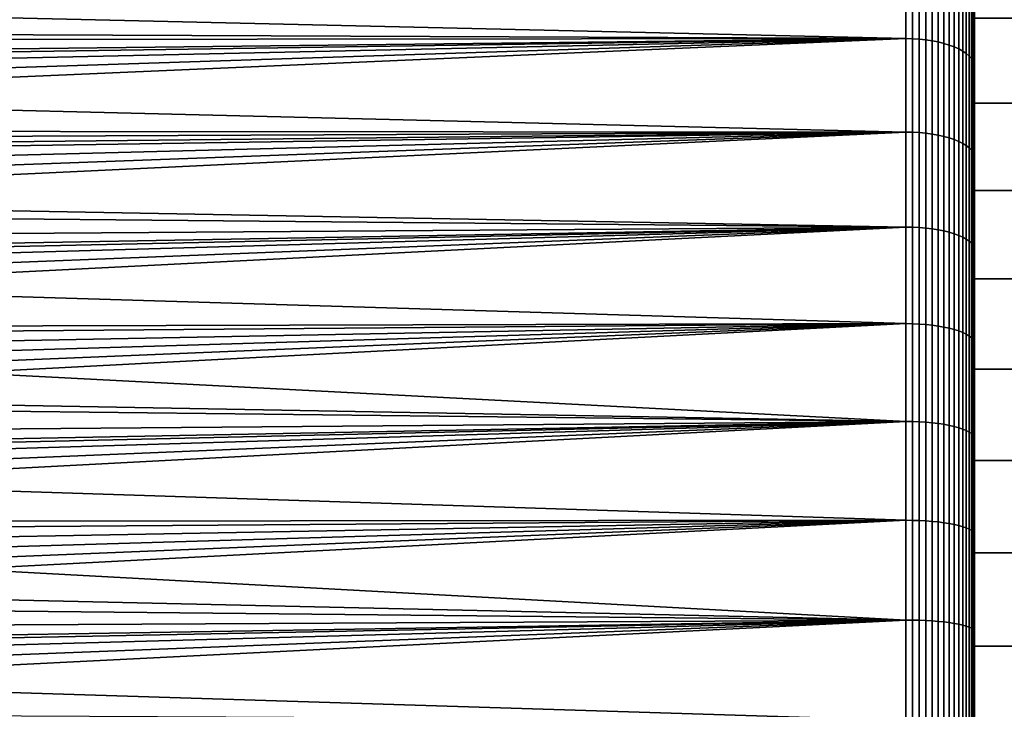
# Model space of a CAD drawing. Header units: metres. Extents: x -29 to 117, y -464 to 29.
# Tile 242 of 256: x 44 to 56, y 4 to 12. Entities that reach past the tile are written whole.
import ezdxf

# ---------------------------------------------------------------- set-up
doc = ezdxf.new("R2010")
doc.units = ezdxf.units.M
doc.layers.add('solid_24_501_056_XXX', color=7, linetype='CONTINUOUS')

msp = doc.modelspace()

# ---------------------------------------------------------------- linework, layer by layer
at = {"layer": 'solid_24_501_056_XXX'}
for points in [[(55.5, 11.774573, 29.381254), (55.5, 10.776766, 28.889151), (55.5, 14.268016, 28.842665), (55.5, 15.23897, 29.46973)], [(55.5, 10.776766, 75.110847), (55.5, 14.268074, 75.157295), (55.5, 13.272282, 75.742073), (55.5, 9.758414, 75.558899)], [(55.5, 10.776766, 75.110847), (55.5, 11.774573, 74.618744), (55.5, 14.268074, 75.157295)], [(55.5, 10.776766, 28.889151), (55.5, 9.758414, 28.441103), (55.5, 13.272222, 28.257895), (55.5, 14.268016, 28.842665)], [(55.5, 9.758414, 75.558899), (55.5, 13.272282, 75.742073), (55.5, 12.251672, 76.284454), (55.5, 8.721514, 75.962158)], [(55.5, 9.758414, 28.441103), (55.5, 8.721514, 28.037838), (55.5, 12.251612, 27.715511), (55.5, 13.272222, 28.257895)], [(31.665611, 11.980254, 77.307579), (31.805323, 11.744689, 77.417755), (54.700001, 12.605706, 77.001923)], [(31.941341, 11.509538, 77.525093), (54.700001, 11.533236, 77.514397), (54.700001, 12.605706, 77.001923), (31.805323, 11.744689, 77.417755)], [(34.05233, 12.015355, 26.709068), (33.880474, 12.295891, 26.844263), (54.700001, 12.605706, 26.998077), (54.700001, 11.533236, 26.485603)], [(54.777321, 11.531693, 77.510986), (54.777321, 12.604019, 76.998581), (54.700001, 12.605706, 77.001923), (54.700001, 11.533236, 77.514397)], [(54.777321, 12.604019, 27.001421), (54.777321, 11.531693, 26.489016), (54.700001, 11.533236, 26.485603), (54.700001, 12.605706, 26.998077)], [(54.777321, 12.604019, 76.998581), (54.777321, 11.531693, 77.510986), (54.855072, 11.526985, 77.500572), (54.855072, 12.598874, 76.988373)], [(54.777321, 11.531693, 26.489016), (54.777321, 12.604019, 27.001421), (54.855072, 12.598874, 27.011625), (54.855072, 11.526985, 26.499428)], [(54.855072, 12.598874, 76.988373), (54.855072, 11.526985, 77.500572), (54.931324, 11.519158, 77.483253), (54.931324, 12.59032, 76.971405)], [(54.855072, 11.526985, 26.499428), (54.855072, 12.598874, 27.011625), (54.931324, 12.59032, 27.028591), (54.931324, 11.519158, 26.516743)], [(54.931324, 12.59032, 76.971405), (54.931324, 11.519158, 77.483253), (55.005348, 11.508287, 77.459206), (55.005348, 12.578438, 76.947845)], [(54.931324, 11.519158, 26.516743), (54.931324, 12.59032, 27.028591), (55.005348, 12.578438, 27.052156), (55.005348, 11.508287, 26.540792)], [(55.005348, 12.578438, 76.947845), (55.005348, 11.508287, 77.459206), (55.076424, 11.494478, 77.428658), (55.076424, 12.563344, 76.917908)], [(55.005348, 11.508287, 26.540792), (55.005348, 12.578438, 27.052156), (55.076424, 12.563344, 27.082094), (55.076424, 11.494478, 26.571342)], [(55.076424, 12.563344, 76.917908), (55.076424, 11.494478, 77.428658), (55.143867, 11.477862, 77.391899), (55.143867, 12.545183, 76.881889)], [(55.076424, 11.494478, 26.571342), (55.076424, 12.563344, 27.082094), (55.143867, 12.545183, 27.118114), (55.143867, 11.477862, 26.608101)], [(55.143867, 12.545183, 76.881889), (55.143867, 11.477862, 77.391899), (55.207027, 11.458601, 77.349289), (55.207027, 12.524131, 76.840134)], [(55.143867, 11.477862, 26.608101), (55.143867, 12.545183, 27.118114), (55.207027, 12.524131, 27.159868), (55.207027, 11.458601, 26.650711)], [(55.207027, 12.524131, 76.840134), (55.207027, 11.458601, 77.349289), (55.265297, 11.43688, 77.301239), (55.265297, 12.50039, 76.793045)], [(55.207027, 11.458601, 26.650711), (55.207027, 12.524131, 27.159868), (55.265297, 12.50039, 27.206955), (55.265297, 11.43688, 26.698763)], [(55.265297, 12.50039, 76.793045), (55.265297, 11.43688, 77.301239), (55.318108, 11.41291, 77.248207), (55.318108, 12.474191, 76.741081)], [(55.265297, 11.43688, 26.698763), (55.265297, 12.50039, 27.206955), (55.318108, 12.474191, 27.258919), (55.318108, 11.41291, 26.751791)], [(55.318108, 12.474191, 76.741081), (55.318108, 11.41291, 77.248207), (55.364956, 11.386921, 77.190712), (55.364956, 12.445785, 76.684738)], [(55.318108, 11.41291, 26.751791), (55.318108, 12.474191, 27.258919), (55.364956, 12.445785, 27.315258), (55.364956, 11.386921, 26.809286)], [(55.364956, 12.445785, 76.684738), (55.364956, 11.386921, 77.190712), (55.405388, 11.359163, 77.129311), (55.405388, 12.415446, 76.624565)], [(55.364956, 11.386921, 26.809286), (55.364956, 12.445785, 27.315258), (55.405388, 12.415446, 27.375431), (55.405388, 11.359163, 26.870693)], [(55.405388, 12.415446, 76.624565), (55.405388, 11.359163, 77.129311), (55.439014, 11.329906, 77.064583), (55.439014, 12.383469, 76.561142)], [(55.405388, 11.359163, 26.870693), (55.405388, 12.415446, 27.375431), (55.439014, 12.383469, 27.438856), (55.439014, 11.329906, 26.935417)], [(55.439014, 12.383469, 76.561142), (55.439014, 11.329906, 77.064583), (55.465508, 11.299431, 76.997162), (55.465508, 12.35016, 76.495079)], [(55.439014, 11.329906, 26.935417), (55.439014, 12.383469, 27.438856), (55.465508, 12.35016, 27.504921), (55.465508, 11.299431, 27.002836)], [(55.465508, 12.35016, 76.495079), (55.465508, 11.299431, 76.997162), (55.484612, 11.268032, 76.927704), (55.484612, 12.315841, 76.42701)], [(55.465508, 11.299431, 27.002836), (55.465508, 12.35016, 27.504921), (55.484612, 12.315841, 27.572987), (55.484612, 11.268032, 27.072298)], [(55.484612, 12.315841, 76.42701), (55.484612, 11.268032, 76.927704), (55.496147, 11.236012, 76.856865), (55.496147, 12.280844, 76.357597)], [(55.484612, 11.268032, 27.072298), (55.484612, 12.315841, 27.572987), (55.496147, 12.280844, 27.642399), (55.496147, 11.236012, 27.143133)], [(55.496147, 11.236012, 76.856865), (55.5, 11.209822, 76.782646), (55.5, 12.251672, 76.284454), (55.496147, 12.280844, 76.357597)], [(55.496147, 11.236012, 27.143133), (55.496147, 12.280844, 27.642399), (55.5, 12.251612, 27.715511), (55.5, 11.209761, 27.217327)], [(55.5, 8.721514, 75.962158), (55.5, 12.251672, 76.284454), (55.5, 11.209822, 76.782646), (55.5, 7.667987, 76.319748)], [(55.5, 7.667987, 27.68025), (55.5, 6.599885, 27.368891), (55.5, 11.209761, 27.217327), (55.5, 12.251612, 27.715511)], [(55.5, 8.721514, 28.037838), (55.5, 7.667987, 27.68025), (55.5, 12.251612, 27.715511)], [(34.285587, 11.6214, 26.525639), (34.05233, 12.015355, 26.709068), (54.700001, 11.533236, 26.485603)], [(56.200001, 11.774567, 29.381212), (56.200001, 10.776855, 28.889193), (55.5, 10.776766, 28.889151), (55.5, 11.774573, 29.381254)], [(56.200001, 10.776855, 75.110809), (56.200001, 11.774567, 74.61879), (55.5, 11.774573, 74.618744), (55.5, 10.776766, 75.110847)], [(31.941341, 11.509538, 77.525093), (32.073811, 11.274761, 77.629669), (54.700001, 11.533236, 77.514397)], [(32.073811, 11.274761, 77.629669), (32.202873, 11.040318, 77.731522), (54.700001, 11.533236, 77.514397)], [(32.202873, 11.040318, 77.731522), (32.328671, 10.806163, 77.830734), (54.700001, 11.533236, 77.514397)], [(32.328671, 10.806163, 77.830734), (32.451347, 10.572253, 77.927353), (54.700001, 11.533236, 77.514397)], [(32.570942, 10.338601, 78.0214), (54.700001, 10.439982, 77.980896), (54.700001, 11.533236, 77.514397), (32.451347, 10.572253, 77.927353)], [(34.506092, 11.232981, 26.351995), (34.285587, 11.6214, 26.525639), (54.700001, 11.533236, 26.485603)], [(34.670734, 10.931936, 26.222242), (34.506092, 11.232981, 26.351995), (54.700001, 11.533236, 26.485603), (54.700001, 10.439982, 26.019108)], [(54.777321, 10.438585, 77.977417), (54.777321, 11.531693, 77.510986), (54.700001, 11.533236, 77.514397), (54.700001, 10.439982, 77.980896)], [(54.777321, 11.531693, 26.489016), (54.777321, 10.438585, 26.022583), (54.700001, 10.439982, 26.019108), (54.700001, 11.533236, 26.485603)], [(54.777321, 11.531693, 77.510986), (54.777321, 10.438585, 77.977417), (54.855072, 10.434324, 77.966812), (54.855072, 11.526985, 77.500572)], [(54.777321, 10.438585, 26.022583), (54.777321, 11.531693, 26.489016), (54.855072, 11.526985, 26.499428), (54.855072, 10.434324, 26.033186)], [(54.855072, 11.526985, 77.500572), (54.855072, 10.434324, 77.966812), (54.931324, 10.427239, 77.949181), (54.931324, 11.519158, 77.483253)], [(54.855072, 10.434324, 26.033186), (54.855072, 11.526985, 26.499428), (54.931324, 11.519158, 26.516743), (54.931324, 10.427239, 26.050817)], [(54.931324, 11.519158, 77.483253), (54.931324, 10.427239, 77.949181), (55.005348, 10.417398, 77.924698), (55.005348, 11.508287, 77.459206)], [(54.931324, 10.427239, 26.050817), (54.931324, 11.519158, 26.516743), (55.005348, 11.508287, 26.540792), (55.005348, 10.417398, 26.075306)], [(55.005348, 11.508287, 77.459206), (55.005348, 10.417398, 77.924698), (55.076424, 10.404898, 77.893585), (55.076424, 11.494478, 77.428658)], [(55.005348, 10.417398, 26.075306), (55.005348, 11.508287, 26.540792), (55.076424, 11.494478, 26.571342), (55.076424, 10.404898, 26.106415)], [(55.076424, 11.494478, 77.428658), (55.076424, 10.404898, 77.893585), (55.143867, 10.389857, 77.856155), (55.143867, 11.477862, 77.391899)], [(55.076424, 10.404898, 26.106415), (55.076424, 11.494478, 26.571342), (55.143867, 11.477862, 26.608101), (55.143867, 10.389857, 26.143845)], [(55.143867, 11.477862, 77.391899), (55.143867, 10.389857, 77.856155), (55.207027, 10.372422, 77.812767), (55.207027, 11.458601, 77.349289)], [(55.143867, 10.389857, 26.143845), (55.143867, 11.477862, 26.608101), (55.207027, 11.458601, 26.650711), (55.207027, 10.372422, 26.187235)], [(55.207027, 11.458601, 77.349289), (55.207027, 10.372422, 77.812767), (55.265297, 10.35276, 77.763832), (55.265297, 11.43688, 77.301239)], [(55.207027, 10.372422, 26.187235), (55.207027, 11.458601, 26.650711), (55.265297, 11.43688, 26.698763), (55.265297, 10.35276, 26.236164)], [(55.265297, 11.43688, 77.301239), (55.265297, 10.35276, 77.763832), (55.318108, 10.331062, 77.709839), (55.318108, 11.41291, 77.248207)], [(55.265297, 10.35276, 26.236164), (55.265297, 11.43688, 26.698763), (55.318108, 11.41291, 26.751791), (55.318108, 10.331062, 26.290163)], [(55.318108, 11.41291, 77.248207), (55.318108, 10.331062, 77.709839), (55.364956, 10.307536, 77.651291), (55.364956, 11.386921, 77.190712)], [(55.318108, 10.331062, 26.290163), (55.318108, 11.41291, 26.751791), (55.364956, 11.386921, 26.809286), (55.364956, 10.307536, 26.348709)], [(55.364956, 11.386921, 77.190712), (55.364956, 10.307536, 77.651291), (55.405388, 10.282411, 77.58876), (55.405388, 11.359163, 77.129311)], [(55.364956, 10.307536, 26.348709), (55.364956, 11.386921, 26.809286), (55.405388, 11.359163, 26.870693), (55.405388, 10.282411, 26.411238)], [(55.405388, 11.359163, 77.129311), (55.405388, 10.282411, 77.58876), (55.439014, 10.255926, 77.52285), (55.439014, 11.329906, 77.064583)], [(55.405388, 10.282411, 26.411238), (55.405388, 11.359163, 26.870693), (55.439014, 11.329906, 26.935417), (55.439014, 10.255926, 26.477146)], [(55.439014, 11.329906, 77.064583), (55.439014, 10.255926, 77.52285), (55.465508, 10.22834, 77.454201), (55.465508, 11.299431, 76.997162)], [(55.439014, 10.255926, 26.477146), (55.439014, 11.329906, 26.935417), (55.465508, 11.299431, 27.002836), (55.465508, 10.22834, 26.545797)], [(55.465508, 11.299431, 76.997162), (55.465508, 10.22834, 77.454201), (55.484612, 10.199918, 77.383469), (55.484612, 11.268032, 76.927704)], [(55.465508, 10.22834, 26.545797), (55.465508, 11.299431, 27.002836), (55.484612, 11.268032, 27.072298), (55.484612, 10.199918, 26.616529)], [(55.484612, 11.268032, 76.927704), (55.484612, 10.199918, 77.383469), (55.496147, 10.170934, 77.31134), (55.496147, 11.236012, 76.856865)], [(55.484612, 10.199918, 26.616529), (55.484612, 11.268032, 27.072298), (55.496147, 11.236012, 27.143133), (55.496147, 10.170934, 26.68866)], [(55.496147, 10.170934, 77.31134), (55.5, 10.146917, 77.23645), (55.5, 11.209822, 76.782646), (55.496147, 11.236012, 76.856865)], [(55.496147, 10.170934, 26.68866), (55.496147, 11.236012, 27.143133), (55.5, 11.209761, 27.217327), (55.5, 10.146855, 26.763527)], [(55.5, 6.599885, 76.631111), (55.5, 11.209822, 76.782646), (55.5, 10.146917, 77.23645), (55.5, 5.519203, 76.895515)], [(55.5, 6.599885, 76.631111), (55.5, 7.667987, 76.319748), (55.5, 11.209822, 76.782646)], [(55.5, 5.519203, 27.104486), (55.5, 4.428029, 26.887402), (55.5, 10.146855, 26.763527), (55.5, 11.209761, 27.217327)], [(55.5, 6.599885, 27.368891), (55.5, 5.519203, 27.104486), (55.5, 11.209761, 27.217327)], [(34.920712, 10.455445, 26.025326), (34.670734, 10.931936, 26.222242), (54.700001, 10.439982, 26.019108)], [(56.200001, 10.776855, 28.889193), (56.200001, 9.758572, 28.441132), (55.5, 9.758414, 28.441103), (55.5, 10.776766, 28.889151)], [(56.200001, 10.776855, 75.110809), (55.5, 10.776766, 75.110847), (55.5, 9.758414, 75.558899), (56.200001, 9.758572, 75.558868)], [(32.570942, 10.338601, 78.0214), (32.687073, 10.105468, 78.112823), (54.700001, 10.439982, 77.980896)], [(32.687073, 10.105468, 78.112823), (32.799789, 9.872847, 78.20166), (54.700001, 10.439982, 77.980896)], [(32.799789, 9.872847, 78.20166), (32.909218, 9.640689, 78.287964), (54.700001, 10.439982, 77.980896)], [(32.909218, 9.640689, 78.287964), (33.015484, 9.408945, 78.371796), (54.700001, 10.439982, 77.980896)], [(33.11871, 9.177562, 78.453209), (54.700001, 9.327914, 78.400566), (54.700001, 10.439982, 77.980896), (33.015484, 9.408945, 78.371796)], [(35.036091, 10.227122, 25.934584), (34.920712, 10.455445, 26.025326), (54.700001, 10.439982, 26.019108)], [(35.300129, 9.681962, 25.727207), (35.036091, 10.227122, 25.934584), (54.700001, 10.439982, 26.019108), (54.700001, 9.327914, 25.599432)], [(54.777321, 9.326667, 78.397034), (54.777321, 10.438585, 77.977417), (54.700001, 10.439982, 77.980896), (54.700001, 9.327914, 78.400566)], [(54.777321, 10.438585, 26.022583), (54.777321, 9.326667, 25.602962), (54.700001, 9.327914, 25.599432), (54.700001, 10.439982, 26.019108)], [(54.777321, 10.438585, 77.977417), (54.777321, 9.326667, 78.397034), (54.855072, 9.32286, 78.386261), (54.855072, 10.434324, 77.966812)], [(54.777321, 9.326667, 25.602962), (54.777321, 10.438585, 26.022583), (54.855072, 10.434324, 26.033186), (54.855072, 9.32286, 25.613737)], [(54.855072, 10.434324, 77.966812), (54.855072, 9.32286, 78.386261), (54.931324, 9.316529, 78.368347), (54.931324, 10.427239, 77.949181)], [(54.855072, 9.32286, 25.613737), (54.855072, 10.434324, 26.033186), (54.931324, 10.427239, 26.050817), (54.931324, 9.316529, 25.631655)], [(54.931324, 10.427239, 77.949181), (54.931324, 9.316529, 78.368347), (55.005348, 9.307737, 78.34346), (55.005348, 10.417398, 77.924698)], [(54.931324, 9.316529, 25.631655), (54.931324, 10.427239, 26.050817), (55.005348, 10.417398, 26.075306), (55.005348, 9.307737, 25.656538)], [(55.005348, 10.417398, 77.924698), (55.005348, 9.307737, 78.34346), (55.076424, 9.296568, 78.311852), (55.076424, 10.404898, 77.893585)], [(55.005348, 9.307737, 25.656538), (55.005348, 10.417398, 26.075306), (55.076424, 10.404898, 26.106415), (55.076424, 9.296568, 25.68815)], [(55.076424, 10.404898, 77.893585), (55.076424, 9.296568, 78.311852), (55.143867, 9.28313, 78.273819), (55.143867, 10.389857, 77.856155)], [(55.076424, 9.296568, 25.68815), (55.076424, 10.404898, 26.106415), (55.143867, 10.389857, 26.143845), (55.143867, 9.28313, 25.726185)], [(55.143867, 10.389857, 77.856155), (55.143867, 9.28313, 78.273819), (55.207027, 9.267551, 78.229729), (55.207027, 10.372422, 77.812767)], [(55.143867, 9.28313, 25.726185), (55.143867, 10.389857, 26.143845), (55.207027, 10.372422, 26.187235), (55.207027, 9.267551, 25.770275)], [(55.207027, 10.372422, 77.812767), (55.207027, 9.267551, 78.229729), (55.265297, 9.249984, 78.180008), (55.265297, 10.35276, 77.763832)], [(55.207027, 9.267551, 25.770275), (55.207027, 10.372422, 26.187235), (55.265297, 10.35276, 26.236164), (55.265297, 9.249984, 25.819996)], [(55.265297, 10.35276, 77.763832), (55.265297, 9.249984, 78.180008), (55.318108, 9.230597, 78.125137), (55.318108, 10.331062, 77.709839)], [(55.265297, 9.249984, 25.819996), (55.265297, 10.35276, 26.236164), (55.318108, 10.331062, 26.290163), (55.318108, 9.230597, 25.874866)], [(55.318108, 10.331062, 77.709839), (55.318108, 9.230597, 78.125137), (55.364956, 9.209578, 78.065643), (55.364956, 10.307536, 77.651291)], [(55.318108, 9.230597, 25.874866), (55.318108, 10.331062, 26.290163), (55.364956, 10.307536, 26.348709), (55.364956, 9.209578, 25.934359)], [(55.364956, 10.307536, 77.651291), (55.364956, 9.209578, 78.065643), (55.405388, 9.187127, 78.002106), (55.405388, 10.282411, 77.58876)], [(55.364956, 9.209578, 25.934359), (55.364956, 10.307536, 26.348709), (55.405388, 10.282411, 26.411238), (55.405388, 9.187127, 25.997896)], [(55.405388, 10.282411, 77.58876), (55.405388, 9.187127, 78.002106), (55.439014, 9.163465, 77.935127), (55.439014, 10.255926, 77.52285)], [(55.405388, 9.187127, 25.997896), (55.405388, 10.282411, 26.411238), (55.439014, 10.255926, 26.477146), (55.439014, 9.163465, 26.064869)], [(55.439014, 10.255926, 77.52285), (55.439014, 9.163465, 77.935127), (55.465508, 9.138817, 77.865372), (55.465508, 10.22834, 77.454201)], [(55.439014, 9.163465, 26.064869), (55.439014, 10.255926, 26.477146), (55.465508, 10.22834, 26.545797), (55.465508, 9.138817, 26.13463)], [(55.465508, 10.22834, 77.454201), (55.465508, 9.138817, 77.865372), (55.484612, 9.113422, 77.793495), (55.484612, 10.199918, 77.383469)], [(55.465508, 9.138817, 26.13463), (55.465508, 10.22834, 26.545797), (55.484612, 10.199918, 26.616529), (55.484612, 9.113422, 26.206503)], [(55.484612, 10.199918, 77.383469), (55.484612, 9.113422, 77.793495), (55.496147, 9.087525, 77.7202), (55.496147, 10.170934, 77.31134)], [(55.484612, 9.113422, 26.206503), (55.484612, 10.199918, 26.616529), (55.496147, 10.170934, 26.68866), (55.496147, 9.087525, 26.279799)], [(55.496147, 9.087525, 77.7202), (55.5, 9.066494, 77.644463), (55.5, 10.146917, 77.23645), (55.496147, 10.170934, 77.31134)], [(55.496147, 9.087525, 26.279799), (55.496147, 10.170934, 26.68866), (55.5, 10.146855, 26.763527), (55.5, 9.066432, 26.355516)], [(55.5, 4.428029, 77.112595), (55.5, 10.146917, 77.23645), (55.5, 9.066494, 77.644463), (55.5, 3.328413, 77.281807)], [(55.5, 4.428029, 77.112595), (55.5, 5.519203, 76.895515), (55.5, 10.146917, 77.23645)], [(55.5, 2.222471, 26.597034), (55.5, 1.11335, 26.524351), (55.5, 9.066432, 26.355516), (55.5, 10.146855, 26.763527)], [(55.5, 3.328413, 26.718191), (55.5, 2.222471, 26.597034), (55.5, 10.146855, 26.763527)], [(55.5, 4.428029, 26.887402), (55.5, 3.328413, 26.718191), (55.5, 10.146855, 26.763527)], [(35.380932, 9.507747, 25.66366), (35.300129, 9.681962, 25.727207), (54.700001, 9.327914, 25.599432)], [(56.200001, 9.758572, 28.441132), (56.200001, 8.721649, 28.037888), (55.5, 8.721514, 28.037838), (55.5, 9.758414, 28.441103)], [(56.200001, 9.758572, 75.558868), (55.5, 9.758414, 75.558899), (55.5, 8.721514, 75.962158), (56.200001, 8.721649, 75.962112)], [(35.643742, 8.91408, 25.456842), (35.380932, 9.507747, 25.66366), (54.700001, 9.327914, 25.599432)], [(33.11871, 9.177562, 78.453209), (33.219028, 8.946486, 78.532249), (54.700001, 9.327914, 78.400566)], [(33.219028, 8.946486, 78.532249), (33.316559, 8.715663, 78.608971), (54.700001, 9.327914, 78.400566)], [(33.316559, 8.715663, 78.608971), (33.411243, 8.485173, 78.683365), (54.700001, 9.327914, 78.400566)], [(33.411243, 8.485173, 78.683365), (33.502796, 8.255255, 78.755386), (54.700001, 9.327914, 78.400566)], [(33.591309, 8.025851, 78.825096), (54.700001, 8.199038, 78.772667), (54.700001, 9.327914, 78.400566), (33.502796, 8.255255, 78.755386)], [(35.703094, 8.773836, 25.410156), (35.643742, 8.91408, 25.456842), (54.700001, 9.327914, 25.599432), (54.700001, 8.199038, 25.227331)], [(54.777321, 8.197941, 78.769089), (54.777321, 9.326667, 78.397034), (54.700001, 9.327914, 78.400566), (54.700001, 8.199038, 78.772667)], [(54.777321, 9.326667, 25.602962), (54.777321, 8.197941, 25.230913), (54.700001, 8.199038, 25.227331), (54.700001, 9.327914, 25.599432)], [(54.777321, 9.326667, 78.397034), (54.777321, 8.197941, 78.769089), (54.855072, 8.194594, 78.758163), (54.855072, 9.32286, 78.386261)], [(54.777321, 8.197941, 25.230913), (54.777321, 9.326667, 25.602962), (54.855072, 9.32286, 25.613737), (54.855072, 8.194594, 25.24184)], [(54.855072, 9.32286, 78.386261), (54.855072, 8.194594, 78.758163), (54.931324, 8.189031, 78.73999), (54.931324, 9.316529, 78.368347)], [(54.855072, 8.194594, 25.24184), (54.855072, 9.32286, 25.613737), (54.931324, 9.316529, 25.631655), (54.931324, 8.189031, 25.260008)], [(54.931324, 9.316529, 78.368347), (54.931324, 8.189031, 78.73999), (55.005348, 8.181302, 78.71476), (55.005348, 9.307737, 78.34346)], [(54.931324, 8.189031, 25.260008), (54.931324, 9.316529, 25.631655), (55.005348, 9.307737, 25.656538), (55.005348, 8.181302, 25.285242)], [(55.005348, 9.307737, 78.34346), (55.005348, 8.181302, 78.71476), (55.076424, 8.171485, 78.682701), (55.076424, 9.296568, 78.311852)], [(55.005348, 8.181302, 25.285242), (55.005348, 9.307737, 25.656538), (55.076424, 9.296568, 25.68815), (55.076424, 8.171485, 25.317301)], [(55.076424, 9.296568, 78.311852), (55.076424, 8.171485, 78.682701), (55.143867, 8.159673, 78.644127), (55.143867, 9.28313, 78.273819)], [(55.076424, 8.171485, 25.317301), (55.076424, 9.296568, 25.68815), (55.143867, 9.28313, 25.726185), (55.143867, 8.159673, 25.355871)], [(55.143867, 9.28313, 78.273819), (55.143867, 8.159673, 78.644127), (55.207027, 8.14598, 78.599419), (55.207027, 9.267551, 78.229729)], [(55.143867, 8.159673, 25.355871), (55.143867, 9.28313, 25.726185), (55.207027, 9.267551, 25.770275), (55.207027, 8.14598, 25.400583)], [(55.207027, 9.267551, 78.229729), (55.207027, 8.14598, 78.599419), (55.265297, 8.130539, 78.548996), (55.265297, 9.249984, 78.180008)], [(55.207027, 8.14598, 25.400583), (55.207027, 9.267551, 25.770275), (55.265297, 9.249984, 25.819996), (55.265297, 8.130539, 25.451004)], [(55.265297, 9.249984, 78.180008), (55.265297, 8.130539, 78.548996), (55.318108, 8.113498, 78.493355), (55.318108, 9.230597, 78.125137)], [(55.265297, 8.130539, 25.451004), (55.265297, 9.249984, 25.819996), (55.318108, 9.230597, 25.874866), (55.318108, 8.113498, 25.506647)], [(55.318108, 9.230597, 78.125137), (55.318108, 8.113498, 78.493355), (55.364956, 8.095022, 78.433022), (55.364956, 9.209578, 78.065643)], [(55.318108, 8.113498, 25.506647), (55.318108, 9.230597, 25.874866), (55.364956, 9.209578, 25.934359), (55.364956, 8.095022, 25.566978)], [(55.364956, 9.209578, 78.065643), (55.364956, 8.095022, 78.433022), (55.405388, 8.075289, 78.368584), (55.405388, 9.187127, 78.002106)], [(55.364956, 8.095022, 25.566978), (55.364956, 9.209578, 25.934359), (55.405388, 9.187127, 25.997896), (55.405388, 8.075289, 25.631413)], [(55.405388, 9.187127, 78.002106), (55.405388, 8.075289, 78.368584), (55.439014, 8.05449, 78.300674), (55.439014, 9.163465, 77.935127)], [(55.405388, 8.075289, 25.631413), (55.405388, 9.187127, 25.997896), (55.439014, 9.163465, 26.064869), (55.439014, 8.05449, 25.699329)], [(55.439014, 9.163465, 77.935127), (55.439014, 8.05449, 78.300674), (55.465508, 8.032825, 78.229927), (55.465508, 9.138817, 77.865372)], [(55.439014, 8.05449, 25.699329), (55.439014, 9.163465, 26.064869), (55.465508, 9.138817, 26.13463), (55.465508, 8.032825, 25.770073)], [(55.465508, 9.138817, 77.865372), (55.465508, 8.032825, 78.229927), (55.484612, 8.010504, 78.157043), (55.484612, 9.113422, 77.793495)], [(55.465508, 8.032825, 25.770073), (55.465508, 9.138817, 26.13463), (55.484612, 9.113422, 26.206503), (55.484612, 8.010504, 25.84296)], [(55.484612, 9.113422, 77.793495), (55.484612, 8.010504, 78.157043), (55.496147, 7.987741, 78.08271), (55.496147, 9.087525, 77.7202)], [(55.484612, 8.010504, 25.84296), (55.484612, 9.113422, 26.206503), (55.496147, 9.087525, 26.279799), (55.496147, 7.987741, 25.917288)], [(55.496147, 7.987741, 78.08271), (55.5, 7.96897, 78.006416), (55.5, 9.066494, 77.644463), (55.496147, 9.087525, 77.7202)], [(55.496147, 7.987741, 25.917288), (55.496147, 9.087525, 26.279799), (55.5, 9.066432, 26.355516), (55.5, 7.968906, 25.993565)], [(55.5, 0, 77.5), (55.5, 9.066494, 77.644463), (55.5, 7.96897, 78.006416), (55.5, -9.066432, 77.644485)], [(55.5, 2.222471, 77.402962), (55.5, 3.328413, 77.281807), (55.5, 9.066494, 77.644463)], [(55.5, 1.11335, 77.475647), (55.5, 2.222471, 77.402962), (55.5, 9.066494, 77.644463)], [(55.5, 0, 77.5), (55.5, 1.11335, 77.475647), (55.5, 9.066494, 77.644463)], [(55.5, -7.96897, 25.993586), (55.5, 7.968906, 25.993565), (55.5, 9.066432, 26.355516)], [(55.5, 0, 26.5), (55.5, -9.066494, 26.355539), (55.5, -7.96897, 25.993586), (55.5, 9.066432, 26.355516)], [(55.5, 1.11335, 26.524351), (55.5, 0, 26.5), (55.5, 9.066432, 26.355516)], [(35.955139, 8.149871, 25.212324), (35.703094, 8.773836, 25.410156), (54.700001, 8.199038, 25.227331)], [(56.200001, 8.721649, 28.037888), (56.200001, 7.667979, 27.680212), (55.5, 7.667987, 27.68025), (55.5, 8.721514, 28.037838)], [(56.200001, 7.667979, 76.319786), (56.200001, 8.721649, 75.962112), (55.5, 8.721514, 75.962158), (55.5, 7.667987, 76.319748)], [(33.591309, 8.025851, 78.825096), (33.676884, 7.796897, 78.892532), (54.700001, 8.199038, 78.772667)], [(33.676884, 7.796897, 78.892532), (33.759624, 7.568325, 78.957756), (54.700001, 8.199038, 78.772667)], [(33.759624, 7.568325, 78.957756), (33.83963, 7.340064, 79.020798), (54.700001, 8.199038, 78.772667)], [(33.83963, 7.340064, 79.020798), (33.917007, 7.112044, 79.081703), (54.700001, 8.199038, 78.772667)], [(33.991856, 6.884194, 79.140518), (54.700001, 7.055385, 79.096519), (54.700001, 8.199038, 78.772667), (33.917007, 7.112044, 79.081703)], [(36.002796, 8.02591, 25.174923), (35.955139, 8.149871, 25.212324), (54.700001, 8.199038, 25.227331), (54.700001, 7.055385, 24.903477)], [(54.777321, 7.054442, 79.092896), (54.777321, 8.197941, 78.769089), (54.700001, 8.199038, 78.772667), (54.700001, 7.055385, 79.096519)], [(54.777321, 8.197941, 25.230913), (54.777321, 7.054442, 24.907103), (54.700001, 7.055385, 24.903477), (54.700001, 8.199038, 25.227331)], [(54.777321, 8.197941, 78.769089), (54.777321, 7.054442, 79.092896), (54.855072, 7.051562, 79.081841), (54.855072, 8.194594, 78.758163)], [(54.777321, 7.054442, 24.907103), (54.777321, 8.197941, 25.230913), (54.855072, 8.194594, 25.24184), (54.855072, 7.051562, 24.918161)], [(54.855072, 8.194594, 78.758163), (54.855072, 7.051562, 79.081841), (54.931324, 7.046774, 79.063454), (54.931324, 8.189031, 78.73999)], [(54.855072, 7.051562, 24.918161), (54.855072, 8.194594, 25.24184), (54.931324, 8.189031, 25.260008), (54.931324, 7.046774, 24.93655)], [(54.931324, 8.189031, 78.73999), (54.931324, 7.046774, 79.063454), (55.005348, 7.040124, 79.03791), (55.005348, 8.181302, 78.71476)], [(54.931324, 7.046774, 24.93655), (54.931324, 8.189031, 25.260008), (55.005348, 8.181302, 25.285242), (55.005348, 7.040124, 24.96209)], [(55.005348, 8.181302, 78.71476), (55.005348, 7.040124, 79.03791), (55.076424, 7.031676, 79.005463), (55.076424, 8.171485, 78.682701)], [(55.005348, 7.040124, 24.96209), (55.005348, 8.181302, 25.285242), (55.076424, 8.171485, 25.317301), (55.076424, 7.031676, 24.994534)], [(55.076424, 8.171485, 78.682701), (55.076424, 7.031676, 79.005463), (55.143867, 7.021512, 78.966431), (55.143867, 8.159673, 78.644127)], [(55.076424, 7.031676, 24.994534), (55.076424, 8.171485, 25.317301), (55.143867, 8.159673, 25.355871), (55.143867, 7.021512, 25.033571)], [(55.143867, 8.159673, 78.644127), (55.143867, 7.021512, 78.966431), (55.207027, 7.009729, 78.921173), (55.207027, 8.14598, 78.599419)], [(55.143867, 7.021512, 25.033571), (55.143867, 8.159673, 25.355871), (55.207027, 8.14598, 25.400583), (55.207027, 7.009729, 25.078825)], [(55.207027, 8.14598, 78.599419), (55.207027, 7.009729, 78.921173), (55.265297, 6.996441, 78.870148), (55.265297, 8.130539, 78.548996)], [(55.207027, 7.009729, 25.078825), (55.207027, 8.14598, 25.400583), (55.265297, 8.130539, 25.451004), (55.265297, 6.996441, 25.129856)], [(55.265297, 8.130539, 78.548996), (55.265297, 6.996441, 78.870148), (55.318108, 6.981778, 78.813828), (55.318108, 8.113498, 78.493355)], [(55.265297, 6.996441, 25.129856), (55.265297, 8.130539, 25.451004), (55.318108, 8.113498, 25.506647), (55.318108, 6.981778, 25.186172)], [(55.318108, 8.113498, 78.493355), (55.318108, 6.981778, 78.813828), (55.364956, 6.965879, 78.752769), (55.364956, 8.095022, 78.433022)], [(55.318108, 6.981778, 25.186172), (55.318108, 8.113498, 25.506647), (55.364956, 8.095022, 25.566978), (55.364956, 6.965879, 25.247232)], [(55.364956, 8.095022, 78.433022), (55.364956, 6.965879, 78.752769), (55.405388, 6.948898, 78.687553), (55.405388, 8.075289, 78.368584)], [(55.364956, 6.965879, 25.247232), (55.364956, 8.095022, 25.566978), (55.405388, 8.075289, 25.631413), (55.405388, 6.948898, 25.312447)], [(55.405388, 8.075289, 78.368584), (55.405388, 6.948898, 78.687553), (55.439014, 6.931, 78.618813), (55.439014, 8.05449, 78.300674)], [(55.405388, 6.948898, 25.312447), (55.405388, 8.075289, 25.631413), (55.439014, 8.05449, 25.699329), (55.439014, 6.931, 25.381186)], [(36.234375, 7.390367, 24.992918), (36.002796, 8.02591, 25.174923), (54.700001, 7.055385, 24.903477)], [(55.439014, 8.05449, 78.300674), (55.439014, 6.931, 78.618813), (55.465508, 6.912357, 78.547218), (55.465508, 8.032825, 78.229927)], [(55.439014, 6.931, 25.381186), (55.439014, 8.05449, 25.699329), (55.465508, 8.032825, 25.770073), (55.465508, 6.912357, 25.452784)], [(55.465508, 8.032825, 78.229927), (55.465508, 6.912357, 78.547218), (55.484612, 6.893149, 78.47345), (55.484612, 8.010504, 78.157043)], [(55.465508, 6.912357, 25.452784), (55.465508, 8.032825, 25.770073), (55.484612, 8.010504, 25.84296), (55.484612, 6.893149, 25.526552)], [(55.484612, 8.010504, 78.157043), (55.484612, 6.893149, 78.47345), (55.496147, 6.873562, 78.398216), (55.496147, 7.987741, 78.08271)], [(55.484612, 6.893149, 25.526552), (55.484612, 8.010504, 25.84296), (55.496147, 7.987741, 25.917288), (55.496147, 6.873562, 25.60178)], [(55.496147, 6.873562, 78.398216), (55.5, 6.857748, 78.321304), (55.5, 7.96897, 78.006416), (55.496147, 7.987741, 78.08271)], [(55.496147, 6.873562, 25.60178), (55.496147, 7.987741, 25.917288), (55.5, 7.968906, 25.993565), (55.5, 6.857683, 25.678679)], [(55.5, 7.96897, 78.006416), (55.5, -7.968906, 78.006432), (55.5, -9.066432, 77.644485)], [(55.5, 7.96897, 78.006416), (55.5, 6.857748, 78.321304), (55.5, -7.968906, 78.006432)], [(55.5, -6.857748, 25.678694), (55.5, 6.857683, 25.678679), (55.5, 7.968906, 25.993565)], [(55.5, -7.96897, 25.993586), (55.5, -6.857748, 25.678694), (55.5, 7.968906, 25.993565)], [(56.200001, 7.667979, 27.680212), (56.200001, 6.599718, 27.368847), (55.5, 6.599885, 27.368891), (55.5, 7.667987, 27.68025)], [(56.200001, 6.599718, 76.631157), (56.200001, 7.667979, 76.319786), (55.5, 7.667987, 76.319748), (55.5, 6.599885, 76.631111)], [(36.277687, 7.264775, 24.958864), (36.234375, 7.390367, 24.992918), (54.700001, 7.055385, 24.903477)], [(36.483463, 6.634294, 24.797314), (36.277687, 7.264775, 24.958864), (54.700001, 7.055385, 24.903477)], [(33.991856, 6.884194, 79.140518), (34.06403, 6.656646, 79.197227), (54.700001, 7.055385, 79.096519)], [(34.06403, 6.656646, 79.197227), (34.133392, 6.429541, 79.251808), (54.700001, 7.055385, 79.096519)], [(34.133392, 6.429541, 79.251808), (34.20002, 6.202846, 79.304298), (54.700001, 7.055385, 79.096519)], [(34.20002, 6.202846, 79.304298), (34.263988, 5.976532, 79.354729), (54.700001, 7.055385, 79.096519)], [(34.325371, 5.750567, 79.403122), (54.700001, 5.899019, 79.371544), (54.700001, 7.055385, 79.096519), (34.263988, 5.976532, 79.354729)], [(36.527538, 6.491074, 24.762783), (36.483463, 6.634294, 24.797314), (54.700001, 7.055385, 24.903477), (54.700001, 5.899019, 24.628452)], [(54.777321, 5.898231, 79.367882), (54.777321, 7.054442, 79.092896), (54.700001, 7.055385, 79.096519), (54.700001, 5.899019, 79.371544)], [(54.777321, 7.054442, 24.907103), (54.777321, 5.898231, 24.632114), (54.700001, 5.899019, 24.628452), (54.700001, 7.055385, 24.903477)], [(54.777321, 7.054442, 79.092896), (54.777321, 5.898231, 79.367882), (54.855072, 5.895823, 79.356712), (54.855072, 7.051562, 79.081841)], [(54.777321, 5.898231, 24.632114), (54.777321, 7.054442, 24.907103), (54.855072, 7.051562, 24.918161), (54.855072, 5.895823, 24.643286)], [(54.855072, 7.051562, 79.081841), (54.855072, 5.895823, 79.356712), (54.931324, 5.891819, 79.338142), (54.931324, 7.046774, 79.063454)], [(54.855072, 5.895823, 24.643286), (54.855072, 7.051562, 24.918161), (54.931324, 7.046774, 24.93655), (54.931324, 5.891819, 24.661861)], [(54.931324, 7.046774, 79.063454), (54.931324, 5.891819, 79.338142), (55.005348, 5.88626, 79.31234), (55.005348, 7.040124, 79.03791)], [(54.931324, 5.891819, 24.661861), (54.931324, 7.046774, 24.93655), (55.005348, 7.040124, 24.96209), (55.005348, 5.88626, 24.68766)], [(55.005348, 7.040124, 79.03791), (55.005348, 5.88626, 79.31234), (55.076424, 5.879196, 79.279564), (55.076424, 7.031676, 79.005463)], [(55.005348, 5.88626, 24.68766), (55.005348, 7.040124, 24.96209), (55.076424, 7.031676, 24.994534), (55.076424, 5.879196, 24.720434)], [(55.076424, 7.031676, 79.005463), (55.076424, 5.879196, 79.279564), (55.143867, 5.870697, 79.240135), (55.143867, 7.021512, 78.966431)], [(55.076424, 5.879196, 24.720434), (55.076424, 7.031676, 24.994534), (55.143867, 7.021512, 25.033571), (55.143867, 5.870697, 24.759869)], [(55.143867, 7.021512, 78.966431), (55.143867, 5.870697, 79.240135), (55.207027, 5.860846, 79.19442), (55.207027, 7.009729, 78.921173)], [(55.143867, 5.870697, 24.759869), (55.143867, 7.021512, 25.033571), (55.207027, 7.009729, 25.078825), (55.207027, 5.860846, 24.80558)], [(55.207027, 7.009729, 78.921173), (55.207027, 5.860846, 79.19442), (55.265297, 5.849736, 79.142868), (55.265297, 6.996441, 78.870148)], [(55.207027, 5.860846, 24.80558), (55.207027, 7.009729, 25.078825), (55.265297, 6.996441, 25.129856), (55.265297, 5.849736, 24.857128)], [(55.265297, 6.996441, 78.870148), (55.265297, 5.849736, 79.142868), (55.318108, 5.837476, 79.085983), (55.318108, 6.981778, 78.813828)], [(55.265297, 5.849736, 24.857128), (55.265297, 6.996441, 25.129856), (55.318108, 6.981778, 25.186172), (55.318108, 5.837476, 24.914019)], [(55.318108, 6.981778, 78.813828), (55.318108, 5.837476, 79.085983), (55.364956, 5.824183, 79.0243), (55.364956, 6.965879, 78.752769)], [(55.318108, 5.837476, 24.914019), (55.318108, 6.981778, 25.186172), (55.364956, 6.965879, 25.247232), (55.364956, 5.824183, 24.975698)], [(55.364956, 6.965879, 78.752769), (55.364956, 5.824183, 79.0243), (55.405388, 5.809985, 78.958427), (55.405388, 6.948898, 78.687553)], [(55.364956, 5.824183, 24.975698), (55.364956, 6.965879, 25.247232), (55.405388, 6.948898, 25.312447), (55.405388, 5.809985, 25.041574)], [(55.405388, 6.948898, 78.687553), (55.405388, 5.809985, 78.958427), (55.439014, 5.795021, 78.888992), (55.439014, 6.931, 78.618813)], [(55.405388, 5.809985, 25.041574), (55.405388, 6.948898, 25.312447), (55.439014, 6.931, 25.381186), (55.439014, 5.795021, 25.11101)], [(55.439014, 6.931, 78.618813), (55.439014, 5.795021, 78.888992), (55.465508, 5.779433, 78.816666), (55.465508, 6.912357, 78.547218)], [(55.439014, 5.795021, 25.11101), (55.439014, 6.931, 25.381186), (55.465508, 6.912357, 25.452784), (55.465508, 5.779433, 25.183334)], [(55.465508, 6.912357, 78.547218), (55.465508, 5.779433, 78.816666), (55.484612, 5.763373, 78.742149), (55.484612, 6.893149, 78.47345)], [(55.465508, 5.779433, 25.183334), (55.465508, 6.912357, 25.452784), (55.484612, 6.893149, 25.526552), (55.484612, 5.763373, 25.257853)], [(55.484612, 6.893149, 78.47345), (55.484612, 5.763373, 78.742149), (55.496147, 5.746996, 78.666153), (55.496147, 6.873562, 78.398216)], [(55.484612, 5.763373, 25.257853), (55.484612, 6.893149, 25.526552), (55.496147, 6.873562, 25.60178), (55.496147, 5.746996, 25.333843)], [(55.496147, 5.746996, 78.666153), (55.5, 5.733545, 78.588806), (55.5, 6.857748, 78.321304), (55.496147, 6.873562, 78.398216)], [(55.496147, 5.746996, 25.333843), (55.496147, 6.873562, 25.60178), (55.5, 6.857683, 25.678679), (55.5, 5.733479, 25.41118)], [(55.5, 6.857748, 78.321304), (55.5, -6.857683, 78.32132), (55.5, -7.968906, 78.006432)], [(55.5, 6.857748, 78.321304), (55.5, 5.733545, 78.588806), (55.5, -6.857683, 78.32132)], [(55.5, -5.733545, 25.411196), (55.5, 5.733479, 25.41118), (55.5, 6.857683, 25.678679)], [(55.5, -6.857748, 25.678694), (55.5, -5.733545, 25.411196), (55.5, 6.857683, 25.678679)], [(56.200001, 5.519068, 27.10442), (55.5, 5.519203, 27.104486), (55.5, 6.599885, 27.368891), (56.200001, 6.599718, 27.368847)], [(56.200001, 5.519068, 76.895576), (56.200001, 6.599718, 76.631157), (55.5, 6.599885, 76.631111), (55.5, 5.519203, 76.895515)], [(36.703632, 5.880994, 24.624575), (36.527538, 6.491074, 24.762783), (54.700001, 5.899019, 24.628452)], [(34.325371, 5.750567, 79.403122), (34.384247, 5.524918, 79.449501), (54.700001, 5.899019, 79.371544)], [(34.384247, 5.524918, 79.449501), (34.440685, 5.299552, 79.493904), (54.700001, 5.899019, 79.371544)], [(34.440685, 5.299552, 79.493904), (34.494751, 5.074445, 79.536339), (54.700001, 5.899019, 79.371544)], [(34.494751, 5.074445, 79.536339), (34.54628, 4.849742, 79.576805), (54.700001, 5.899019, 79.371544)], [(34.595234, 4.625483, 79.615303), (54.700001, 4.732022, 79.597244), (54.700001, 5.899019, 79.371544), (34.54628, 4.849742, 79.576805)], [(36.750687, 5.706195, 24.587606), (36.703632, 5.880994, 24.624575), (54.700001, 5.899019, 24.628452), (54.700001, 4.732022, 24.402754)], [(54.777321, 4.73139, 79.593552), (54.777321, 5.898231, 79.367882), (54.700001, 5.899019, 79.371544), (54.700001, 4.732022, 79.597244)], [(54.777321, 5.898231, 24.632114), (54.777321, 4.73139, 24.406446), (54.700001, 4.732022, 24.402754), (54.700001, 5.899019, 24.628452)], [(54.777321, 5.898231, 79.367882), (54.777321, 4.73139, 79.593552), (54.855072, 4.729459, 79.582291), (54.855072, 5.895823, 79.356712)], [(54.777321, 4.73139, 24.406446), (54.777321, 5.898231, 24.632114), (54.855072, 5.895823, 24.643286), (54.855072, 4.729459, 24.417709)], [(54.855072, 5.895823, 79.356712), (54.855072, 4.729459, 79.582291), (54.931324, 4.726247, 79.56356), (54.931324, 5.891819, 79.338142)], [(54.855072, 4.729459, 24.417709), (54.855072, 5.895823, 24.643286), (54.931324, 5.891819, 24.661861), (54.931324, 4.726247, 24.436438)], [(54.931324, 5.891819, 79.338142), (54.931324, 4.726247, 79.56356), (55.005348, 4.721787, 79.537552), (55.005348, 5.88626, 79.31234)], [(54.931324, 4.726247, 24.436438), (54.931324, 5.891819, 24.661861), (55.005348, 5.88626, 24.68766), (55.005348, 4.721787, 24.46245)], [(55.005348, 5.88626, 79.31234), (55.005348, 4.721787, 79.537552), (55.076424, 4.716121, 79.504509), (55.076424, 5.879196, 79.279564)], [(55.005348, 4.721787, 24.46245), (55.005348, 5.88626, 24.68766), (55.076424, 5.879196, 24.720434), (55.076424, 4.716121, 24.495495)], [(55.076424, 5.879196, 79.279564), (55.076424, 4.716121, 79.504509), (55.143867, 4.709304, 79.464745), (55.143867, 5.870697, 79.240135)], [(55.076424, 4.716121, 24.495495), (55.076424, 5.879196, 24.720434), (55.143867, 5.870697, 24.759869), (55.143867, 4.709304, 24.535254)], [(55.143867, 5.870697, 79.240135), (55.143867, 4.709304, 79.464745), (55.207027, 4.701401, 79.418655), (55.207027, 5.860846, 79.19442)], [(55.143867, 4.709304, 24.535254), (55.143867, 5.870697, 24.759869), (55.207027, 5.860846, 24.80558), (55.207027, 4.701401, 24.581341)], [(55.207027, 5.860846, 79.19442), (55.207027, 4.701401, 79.418655), (55.265297, 4.692489, 79.366684), (55.265297, 5.849736, 79.142868)], [(55.207027, 4.701401, 24.581341), (55.207027, 5.860846, 24.80558), (55.265297, 5.849736, 24.857128), (55.265297, 4.692489, 24.633316)], [(55.265297, 5.849736, 79.142868), (55.265297, 4.692489, 79.366684), (55.318108, 4.682654, 79.309326), (55.318108, 5.837476, 79.085983)], [(55.265297, 4.692489, 24.633316), (55.265297, 5.849736, 24.857128), (55.318108, 5.837476, 24.914019), (55.318108, 4.682654, 24.690674)], [(55.318108, 5.837476, 79.085983), (55.318108, 4.682654, 79.309326), (55.364956, 4.671991, 79.247139), (55.364956, 5.824183, 79.0243)], [(55.318108, 4.682654, 24.690674), (55.318108, 5.837476, 24.914019), (55.364956, 5.824183, 24.975698), (55.364956, 4.671991, 24.752863)], [(55.364956, 5.824183, 79.0243), (55.364956, 4.671991, 79.247139), (55.405388, 4.660602, 79.180717), (55.405388, 5.809985, 78.958427)], [(55.364956, 4.671991, 24.752863), (55.364956, 5.824183, 24.975698), (55.405388, 5.809985, 25.041574), (55.405388, 4.660602, 24.819281)], [(55.405388, 5.809985, 78.958427), (55.405388, 4.660602, 79.180717), (55.439014, 4.648598, 79.11071), (55.439014, 5.795021, 78.888992)], [(55.405388, 4.660602, 24.819281), (55.405388, 5.809985, 25.041574), (55.439014, 5.795021, 25.11101), (55.439014, 4.648598, 24.88929)], [(55.439014, 5.795021, 78.888992), (55.439014, 4.648598, 79.11071), (55.465508, 4.636095, 79.037788), (55.465508, 5.779433, 78.816666)], [(55.439014, 4.648598, 24.88929), (55.439014, 5.795021, 25.11101), (55.465508, 5.779433, 25.183334), (55.465508, 4.636095, 24.962212)], [(55.465508, 5.779433, 78.816666), (55.465508, 4.636095, 79.037788), (55.484612, 4.623212, 78.962654), (55.484612, 5.763373, 78.742149)], [(55.465508, 4.636095, 24.962212), (55.465508, 5.779433, 25.183334), (55.484612, 5.763373, 25.257853), (55.484612, 4.623212, 25.037344)], [(55.484612, 5.763373, 78.742149), (55.484612, 4.623212, 78.962654), (55.496147, 4.610075, 78.88604), (55.496147, 5.746996, 78.666153)], [(55.484612, 4.623212, 25.037344), (55.484612, 5.763373, 25.257853), (55.496147, 5.746996, 25.333843), (55.496147, 4.610075, 25.113962)], [(36.895153, 5.13135, 24.474207), (36.750687, 5.706195, 24.587606), (54.700001, 4.732022, 24.402754)], [(55.496147, 4.610075, 78.88604), (55.5, 4.599525, 78.808289), (55.5, 5.733545, 78.588806), (55.496147, 5.746996, 78.666153)], [(55.496147, 4.610075, 25.113962), (55.496147, 5.746996, 25.333843), (55.5, 5.733479, 25.41118), (55.5, 4.59946, 25.191702)], [(55.5, 5.733545, 78.588806), (55.5, -5.733479, 78.588821), (55.5, -6.857683, 78.32132)], [(55.5, 5.733545, 78.588806), (55.5, 4.599525, 78.808289), (55.5, -5.733479, 78.588821)], [(55.5, -4.599525, 25.191713), (55.5, 4.59946, 25.191702), (55.5, 5.733479, 25.41118)], [(55.5, -5.733545, 25.411196), (55.5, -4.599525, 25.191713), (55.5, 5.733479, 25.41118)], [(56.200001, 5.519068, 27.10442), (56.200001, 4.427978, 26.887394), (55.5, 4.428029, 26.887402), (55.5, 5.519203, 27.104486)], [(56.200001, 4.427978, 77.11261), (56.200001, 5.519068, 76.895576), (55.5, 5.519203, 76.895515), (55.5, 4.428029, 77.112595)], [(36.946507, 4.910854, 24.434015), (36.895153, 5.13135, 24.474207), (54.700001, 4.732022, 24.402754)], [(37.059406, 4.385205, 24.345526), (36.946507, 4.910854, 24.434015), (54.700001, 4.732022, 24.402754)], [(34.595234, 4.625483, 79.615303), (34.64167, 4.401639, 79.651863), (54.700001, 4.732022, 79.597244)], [(34.64167, 4.401639, 79.651863), (34.68565, 4.17818, 79.686508), (54.700001, 4.732022, 79.597244)], [(34.68565, 4.17818, 79.686508), (34.727222, 3.955077, 79.719261), (54.700001, 4.732022, 79.597244)], [(34.727222, 3.955077, 79.719261), (34.766449, 3.732301, 79.750137), (54.700001, 4.732022, 79.597244)], [(34.803379, 3.509819, 79.779152), (54.700001, 3.556499, 79.773209), (54.700001, 4.732022, 79.597244), (34.766449, 3.732301, 79.750137)], [(37.113811, 4.106669, 24.302794), (37.059406, 4.385205, 24.345526), (54.700001, 4.732022, 24.402754), (54.700001, 3.556499, 24.226788)], [(54.777321, 3.556023, 79.769501), (54.777321, 4.73139, 79.593552), (54.700001, 4.732022, 79.597244), (54.700001, 3.556499, 79.773209)], [(54.777321, 4.73139, 24.406446), (54.777321, 3.556023, 24.230503), (54.700001, 3.556499, 24.226788), (54.700001, 4.732022, 24.402754)], [(54.777321, 4.73139, 79.593552), (54.777321, 3.556023, 79.769501), (54.855072, 3.554572, 79.758163), (54.855072, 4.729459, 79.582291)], [(54.777321, 3.556023, 24.230503), (54.777321, 4.73139, 24.406446), (54.855072, 4.729459, 24.417709), (54.855072, 3.554572, 24.241838)], [(54.855072, 4.729459, 79.582291), (54.855072, 3.554572, 79.758163), (54.931324, 3.552158, 79.739311), (54.931324, 4.726247, 79.56356)], [(54.855072, 3.554572, 24.241838), (54.855072, 4.729459, 24.417709), (54.931324, 4.726247, 24.436438), (54.931324, 3.552158, 24.260685)], [(54.931324, 4.726247, 79.56356), (54.931324, 3.552158, 79.739311), (55.005348, 3.548806, 79.713135), (55.005348, 4.721787, 79.537552)], [(54.931324, 3.552158, 24.260685), (54.931324, 4.726247, 24.436438), (55.005348, 4.721787, 24.46245), (55.005348, 3.548806, 24.286863)], [(55.005348, 4.721787, 79.537552), (55.005348, 3.548806, 79.713135), (55.076424, 3.544548, 79.679878), (55.076424, 4.716121, 79.504509)], [(55.005348, 3.548806, 24.286863), (55.005348, 4.721787, 24.46245), (55.076424, 4.716121, 24.495495), (55.076424, 3.544548, 24.320118)], [(55.076424, 4.716121, 79.504509), (55.076424, 3.544548, 79.679878), (55.143867, 3.539424, 79.63987), (55.143867, 4.709304, 79.464745)], [(55.076424, 3.544548, 24.320118), (55.076424, 4.716121, 24.495495), (55.143867, 4.709304, 24.535254), (55.143867, 3.539424, 24.36013)], [(55.143867, 4.709304, 79.464745), (55.143867, 3.539424, 79.63987), (55.207027, 3.533484, 79.593483), (55.207027, 4.701401, 79.418655)], [(55.143867, 3.539424, 24.36013), (55.143867, 4.709304, 24.535254), (55.207027, 4.701401, 24.581341), (55.207027, 3.533484, 24.406513)], [(55.207027, 4.701401, 79.418655), (55.207027, 3.533484, 79.593483), (55.265297, 3.526786, 79.541183), (55.265297, 4.692489, 79.366684)], [(55.207027, 3.533484, 24.406513), (55.207027, 4.701401, 24.581341), (55.265297, 4.692489, 24.633316), (55.265297, 3.526786, 24.458818)], [(55.265297, 4.692489, 79.366684), (55.265297, 3.526786, 79.541183), (55.318108, 3.519394, 79.483459), (55.318108, 4.682654, 79.309326)], [(55.265297, 3.526786, 24.458818), (55.265297, 4.692489, 24.633316), (55.318108, 4.682654, 24.690674), (55.318108, 3.519394, 24.516542)], [(55.318108, 4.682654, 79.309326), (55.318108, 3.519394, 79.483459), (55.364956, 3.51138, 79.420876), (55.364956, 4.671991, 79.247139)], [(55.318108, 3.519394, 24.516542), (55.318108, 4.682654, 24.690674), (55.364956, 4.671991, 24.752863), (55.364956, 3.51138, 24.579128)], [(55.364956, 4.671991, 79.247139), (55.364956, 3.51138, 79.420876), (55.405388, 3.50282, 79.354027), (55.405388, 4.660602, 79.180717)], [(55.364956, 3.51138, 24.579128), (55.364956, 4.671991, 24.752863), (55.405388, 4.660602, 24.819281), (55.405388, 3.50282, 24.645971)], [(55.405388, 4.660602, 79.180717), (55.405388, 3.50282, 79.354027), (55.439014, 3.493798, 79.283577), (55.439014, 4.648598, 79.11071)], [(55.405388, 3.50282, 24.645971), (55.405388, 4.660602, 24.819281), (55.439014, 4.648598, 24.88929), (55.439014, 3.493798, 24.716425)], [(55.439014, 4.648598, 79.11071), (55.439014, 3.493798, 79.283577), (55.465508, 3.484401, 79.21019), (55.465508, 4.636095, 79.037788)], [(55.439014, 3.493798, 24.716425), (55.439014, 4.648598, 24.88929), (55.465508, 4.636095, 24.962212), (55.465508, 3.484401, 24.789812)], [(55.465508, 4.636095, 79.037788), (55.465508, 3.484401, 79.21019), (55.484612, 3.474718, 79.134575), (55.484612, 4.623212, 78.962654)], [(55.465508, 3.484401, 24.789812), (55.465508, 4.636095, 24.962212), (55.484612, 4.623212, 25.037344), (55.484612, 3.474718, 24.865423)], [(55.484612, 4.623212, 78.962654), (55.484612, 3.474718, 79.134575), (55.496147, 3.464845, 79.057472), (55.496147, 4.610075, 78.88604)], [(55.484612, 3.474718, 24.865423), (55.484612, 4.623212, 25.037344), (55.496147, 4.610075, 25.113962), (55.496147, 3.464845, 24.94253)], [(55.496147, 3.464845, 79.057472), (55.5, 3.456767, 78.979416), (55.5, 4.599525, 78.808289), (55.496147, 4.610075, 78.88604)], [(55.496147, 3.464845, 24.94253), (55.496147, 4.610075, 25.113962), (55.5, 4.59946, 25.191702), (55.5, 3.456701, 25.020578)], [(55.5, 4.599525, 78.808289), (55.5, -4.59946, 78.808296), (55.5, -5.733479, 78.588821)], [(55.5, 4.599525, 78.808289), (55.5, 3.456767, 78.979416), (55.5, -4.59946, 78.808296)], [(55.5, -3.456767, 25.020586), (55.5, 3.456701, 25.020578), (55.5, 4.59946, 25.191702)], [(55.5, -4.599525, 25.191713), (55.5, -3.456767, 25.020586), (55.5, 4.59946, 25.191702)], [(56.200001, 4.427978, 26.887394), (56.200001, 3.328493, 26.718166), (55.5, 3.328413, 26.718191), (55.5, 4.428029, 26.887402)], [(56.200001, 3.328493, 77.281837), (56.200001, 4.427978, 77.11261), (55.5, 4.428029, 77.112595), (55.5, 3.328413, 77.281807)], [(37.196266, 3.643303, 24.238041), (37.113811, 4.106669, 24.302794), (54.700001, 3.556499, 24.226788)]]:
    msp.add_3dface(points, dxfattribs=at)

doc.saveas('drawing.dxf')
